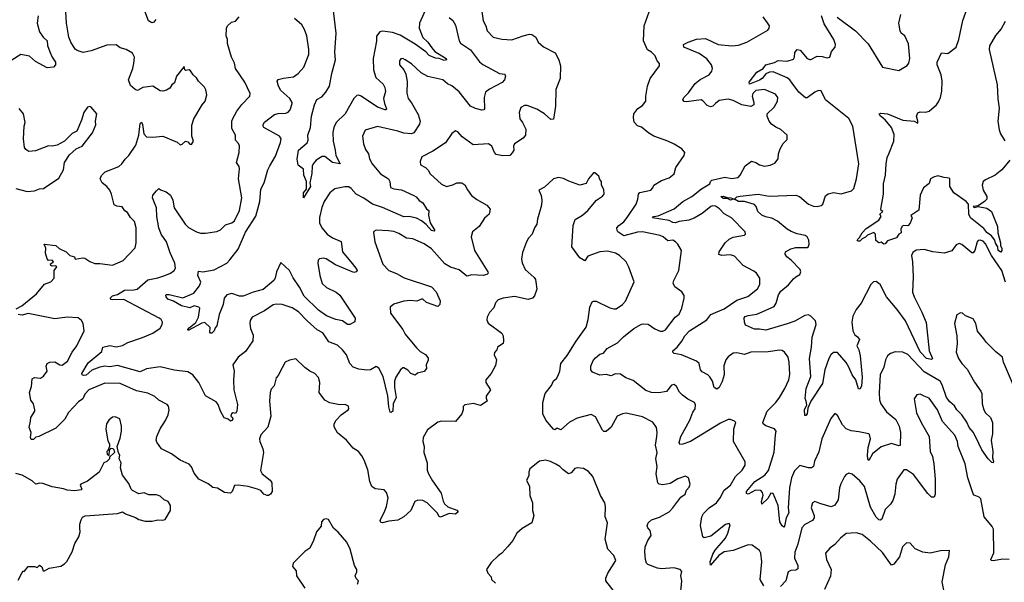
# Model space of a CAD drawing. Extents: x 2293139 to 2515392, y 824115 to 1006937.
# Tile 250 of 256: x 2337626 to 2345464, y 991302 to 995784. Entities that reach past the tile are written whole.
import ezdxf

# ---------------------------------------------------------------- set-up
doc = ezdxf.new("R2010")
doc.units = 0

msp = doc.modelspace()

# ---------------------------------------------------------------- linework, layer by layer
at = {"layer": '0CON10XD'}
for points in [[(2341301.4, 995868.6), (2341315.5, 995775.5), (2341336.7, 995735), (2341347.8, 995695), (2341394.3, 995644.3), (2341465, 995628.6), (2341545, 995624.2), (2341635, 995655.6), (2341685, 995667.5), (2341702.5, 995665), (2341733.8, 995645), (2341753.6, 995603.6), (2341795, 995567.1), (2341889.6, 995519.6), (2341918.6, 995465), (2341931.4, 995415), (2341929.4, 995315), (2341892.7, 995227.3), (2341891.9, 995095), (2341875, 994990), (2341855, 994989.2), (2341803, 995033), (2341741.7, 995071.7), (2341665, 995100), (2341645, 995101.4), (2341616, 995085), (2341601.4, 995045), (2341606.9, 994995), (2341628.6, 994965), (2341655, 994912.5), (2341652, 994865), (2341635, 994838.8), (2341563.8, 994795), (2341555.8, 994775), (2341559.2, 994745), (2341547.3, 994722.7), (2341527, 994703), (2341472, 994698), (2341420.2, 994710.2), (2341406.7, 994725), (2341385, 994776), (2341357.5, 994795), (2341235, 994786.7), (2341149.4, 994849.4), (2341115, 994891.4), (2341095, 994897.1), (2341065, 994876.2), (2341015, 994803.1), (2340915, 994735.8), (2340827.7, 994692.3), (2340814, 994655), (2340816.4, 994626.4), (2340855.9, 994605.9), (2340876.7, 994585), (2340893.3, 994555), (2340983.2, 994473.2), (2341025, 994455.8), (2341075, 994469.2), (2341105.8, 994484.2), (2341145, 994484), (2341168.8, 994468.8), (2341191.7, 994428.3), (2341223, 994383), (2341265, 994351.1), (2341345.8, 994305), (2341370, 994275), (2341363.6, 994235), (2341327.1, 994202.9), (2341285, 994137.1), (2341230, 994095), (2341220, 994055), (2341245.6, 993945), (2341352.9, 993775), (2341356, 993765), (2341345.4, 993754.6), (2341315, 993745.5), (2341225, 993750.4), (2341185, 993741.4), (2341125, 993792.5), (2341055, 993813.1), (2341009.4, 993839.4), (2340905, 993957.5), (2340845, 993997.1), (2340755, 994037.5), (2340705, 994042.1), (2340645, 994080.5), (2340605, 994097.5), (2340561.4, 994101.4), (2340464.1, 994105.9), (2340445, 994097.5), (2340441.7, 994088.3), (2340452, 994015), (2340516, 993835), (2340565, 993785.8), (2340625, 993763.1), (2340687.4, 993727.4), (2340905, 993656.9), (2340940.6, 993615), (2340972.5, 993545), (2340971.2, 993515), (2340955, 993498.8), (2340865, 993531.2), (2340835, 993557.5), (2340825, 993557.5), (2340787.3, 993542.7), (2340736.4, 993546.4), (2340685, 993540.6), (2340605, 993518.6), (2340576.2, 993495), (2340578, 993445), (2340676.5, 993315), (2340695, 993280), (2340785, 993168.6), (2340815, 993140), (2340856.4, 993116.4), (2340876.8, 993086.8), (2340878.3, 993071.7), (2340862, 993035), (2340863.3, 993005), (2340845, 992982.5), (2340793, 992967), (2340775, 992952.5), (2340740, 992965), (2340715, 992992.5), (2340685, 993010), (2340675, 993010), (2340656.7, 992995), (2340620.6, 992935), (2340610, 992905), (2340610, 992855), (2340623.3, 992775), (2340600, 992725), (2340596, 992665), (2340584.2, 992654.2), (2340575, 992657.5), (2340565, 992700), (2340557.3, 992787.3), (2340520.6, 992940.6), (2340485, 993007.1), (2340465, 993020), (2340420, 992995), (2340388.3, 992991.7), (2340325, 992998.9), (2340281.2, 993015), (2340254.3, 993045), (2340226.5, 993115), (2340195.6, 993155), (2340155, 993191.9), (2340087, 993217), (2340040, 993290), (2339994.2, 993314.3), (2339914.4, 993385), (2339846.9, 993456.9), (2339795, 993489.1), (2339715, 993515.6), (2339668.3, 993518.3), (2339645, 993512.2), (2339575, 993463.3), (2339477.1, 993412.9), (2339462.1, 993387.9), (2339457.1, 993365), (2339463.1, 993323.1), (2339485, 993270), (2339483.3, 993225), (2339425, 993141.2), (2339364.4, 993095.6), (2339322.9, 993035), (2339334.5, 992984.5), (2339327.5, 992915), (2339332.1, 992835), (2339361.2, 992718.8), (2339353.8, 992665), (2339345, 992647.5), (2339325, 992651.2), (2339311.9, 992645), (2339306.2, 992626.2), (2339320, 992615), (2339322, 992605), (2339315, 992590), (2339305, 992586.7), (2339285, 992602.5), (2339255, 992612.5), (2339224, 992665), (2339205, 992717.5), (2339190.3, 992740.3), (2339105, 992788.8), (2339053.1, 992895), (2339005.3, 992955.3), (2338965, 992979.5), (2338855, 992991.9), (2338745, 993017.3), (2338635, 993003.3), (2338585, 992980), (2338405, 993029.1), (2338345, 993019.1), (2338305, 993024.7), (2338265, 993017.1), (2338199.3, 992990.7), (2338155, 992952.1), (2338135, 992949.2), (2338123.9, 992953.9), (2338121.9, 992965), (2338170.6, 993049.4), (2338279.1, 993140.9), (2338288.8, 993175), (2338345, 993189.3), (2338395, 993177.7), (2338445, 993189.1), (2338486.6, 993213.4), (2338605, 993251.1), (2338685, 993287.2), (2338745, 993325.6), (2338760.9, 993355), (2338761.8, 993375), (2338752.2, 993395), (2338736.9, 993406.9), (2338455.3, 993555.3), (2338365, 993552.1), (2338353.3, 993555), (2338345.8, 993565), (2338364.6, 993585.4), (2338405, 993596), (2338461.1, 993628.9), (2338535, 993631.5), (2338561.7, 993638.3), (2338645, 993710.3), (2338725, 993726.2), (2338781.2, 993745), (2338828, 993765), (2338855.8, 993785), (2338866.7, 993805), (2338862.5, 993845), (2338825.4, 993925.4), (2338794.1, 994014.1), (2338753.3, 994075), (2338733.6, 994125), (2338718.2, 994215), (2338715.5, 994285), (2338684.4, 994365), (2338685, 994386.7), (2338715, 994420), (2338735, 994440), (2338748.3, 994428.3), (2338792.7, 994412.7), (2338826.4, 994386.4), (2338844.2, 994345), (2338856.9, 994285), (2338942.7, 994155), (2338969.2, 994129.2), (2339035, 994093.1), (2339065, 994084.4), (2339105, 994081.9), (2339195, 994095.6), (2339225, 994110.8), (2339265, 994148.6), (2339313.9, 994166.1), (2339335, 994180.6), (2339377.1, 994265), (2339394.6, 994365), (2339366.7, 994515), (2339376, 994595), (2339372, 994615), (2339353.1, 994645), (2339373.3, 994725), (2339375, 994780), (2339368.7, 994798.7), (2339344, 994825), (2339344.2, 994865), (2339316, 994916), (2339315.3, 994975), (2339322.2, 994997.8), (2339355.5, 995055), (2339395, 995109.2), (2339457.5, 995175), (2339460, 995195), (2339419.2, 995285), (2339342.9, 995395), (2339335, 995437.5), (2339312.5, 995485), (2339281.2, 995595), (2339280, 995625), (2339270, 995655), (2339272, 995715), (2339280, 995735), (2339312.5, 995765), (2339345, 995772.5), (2339372.5, 995805)], [(2338710, 995785), (2338695, 995762.9), (2338678.3, 995758.3), (2338652.5, 995775), (2338622.7, 995852.7)], [(2340866.2, 995886.2), (2340808.9, 995755), (2340806.7, 995715), (2340835, 995641.4), (2340874, 995604), (2340908.1, 995558.1), (2340931.3, 995531.3), (2341020.6, 995475), (2341023.8, 995465), (2341005, 995459.5), (2340965, 995474.5), (2340935, 995477.1), (2340885, 995497.3), (2340858.3, 995528.3), (2340775, 995588.4), (2340655, 995660), (2340595, 995681.9), (2340515, 995692.5), (2340491.9, 995688.1), (2340467.4, 995652.6), (2340466.2, 995613.8), (2340440.4, 995475), (2340442.9, 995385), (2340461.9, 995321.9), (2340519.2, 995269.2), (2340532.3, 995242.3), (2340537.1, 995212.9), (2340522.5, 995155), (2340530, 995115), (2340547, 995073), (2340544, 995066), (2340535, 995064.6), (2340475, 995087.8), (2340345, 995175.6), (2340325, 995183.3), (2340309.1, 995180.9), (2340285.4, 995154.6), (2340216.7, 995033.3), (2340145.5, 994965), (2340126.2, 994923.8), (2340118.8, 994885), (2340121.1, 994815), (2340138.5, 994745), (2340141.7, 994701.7), (2340176.7, 994635), (2340116.7, 994645), (2340055, 994694), (2340035, 994694), (2339985, 994664), (2339961.2, 994635), (2339953.9, 994616.1), (2339951.5, 994558.5), (2339935.7, 994485), (2339942.3, 994455), (2339886.2, 994365), (2339884.5, 994405.5), (2339910, 994435), (2339908.6, 994495), (2339888.5, 994545), (2339885, 994592.5), (2339842.5, 994625), (2339833.8, 994673.8), (2339845, 994743.3), (2339915, 994802.5), (2339922.2, 994825), (2339920.9, 994865), (2339942.2, 994925), (2339950, 995015), (2339972.9, 995105), (2339992.7, 995147.3), (2340032.1, 995167.9), (2340064.2, 995205.8), (2340092.9, 995255), (2340110.5, 995355), (2340141.4, 995465), (2340134.2, 995524.2), (2340144.4, 995675), (2340124.3, 995855)], [(2345508, 994665), (2345445, 994587.1), (2345391.2, 994545), (2345315, 994508.8), (2345295.8, 994494.2), (2345287.5, 994465), (2345296.9, 994425), (2345324.4, 994375), (2345324.4, 994355), (2345307.1, 994335), (2345255, 994300), (2345216.7, 994295), (2345225, 994288.8), (2345255, 994294.4), (2345325, 994283.6), (2345361.9, 994255), (2345410.6, 994135), (2345412, 994085), (2345433.8, 994005), (2345433.6, 993983.6), (2345443.3, 993963.3), (2345443.8, 993945), (2345435, 993932), (2345415.8, 993945), (2345412.9, 993975), (2345395, 994002.5), (2345388.5, 994028.5), (2345362.1, 994062.1), (2345325, 994088.2), (2345300.8, 994120.8), (2345194.5, 994205), (2345181, 994235), (2345178.8, 994315), (2345160.5, 994335), (2345061.1, 994405), (2345029.4, 994455), (2345030, 994515), (2345025, 994522.5), (2344985, 994525.7), (2344935, 994539.2), (2344900.2, 994529.8), (2344877.5, 994515), (2344865, 994477.5), (2344820.5, 994445), (2344793.4, 994386.6), (2344784.4, 994265.6), (2344720, 994225), (2344730, 994205), (2344715, 994163.8), (2344695, 994142), (2344665, 994144.2), (2344651.3, 994138.7), (2344641.2, 994115), (2344643.3, 994085), (2344625, 994074), (2344605.8, 994045), (2344535, 994021.4), (2344515, 993998.8), (2344505, 993996.7), (2344485, 994012.5), (2344465, 994007.5), (2344440, 994025), (2344437.5, 994075), (2344425, 994087.5), (2344375, 994067.5), (2344358.5, 994051.5), (2344331.3, 994038.7), (2344315, 994020), (2344300, 994020), (2344293.8, 994025), (2344298, 994035), (2344312.2, 994047.8), (2344333.1, 994086.9), (2344365, 994119.2), (2344465, 994186.5), (2344483.8, 994215), (2344472.5, 994235), (2344495.8, 994255), (2344483.8, 994263.8), (2344481.2, 994275), (2344501.2, 994395), (2344502.5, 994475), (2344519.2, 994545), (2344524, 994635), (2344532, 994685), (2344544.2, 994715.8), (2344584.2, 994815.8), (2344588.3, 994868.3), (2344566.2, 994925), (2344514.6, 994984.6), (2344478.8, 995015), (2344467.5, 995035), (2344481.2, 995038.8), (2344535, 995032.5), (2344655, 994983.8), (2344746.2, 994976.2), (2344775, 994960), (2344776.7, 994975), (2344763.8, 995015), (2344775, 995042.5), (2344795, 995050), (2344838.3, 995048.3), (2344865, 995054.5), (2344922.9, 995105), (2344941.1, 995128.9), (2344955.6, 995165), (2344966.7, 995215), (2344968.9, 995295), (2344961.5, 995345), (2344929.1, 995425), (2344930.6, 995445), (2344965, 995520), (2345015, 995513.3), (2345081.4, 995565), (2345100.8, 995625), (2345134, 995776), (2345168.5, 995871.5)], [(2337774.3, 995815), (2337765.8, 995755), (2337785, 995686.7), (2337813.6, 995643.6), (2337844.2, 995615), (2337848.8, 995578.8), (2337866.8, 995526.8), (2337884.4, 995484.4), (2337910, 995445), (2337911.2, 995425), (2337895, 995406.7), (2337845, 995401.2), (2337751.1, 995451.1), (2337705, 995492.5), (2337635, 995506.9), (2337565, 995462.2)], [(2337598.6, 993481.4), (2337644.2, 993505), (2337759.8, 993600.2), (2337824, 993676), (2337873.2, 993696.8), (2337900.8, 993725), (2337901.4, 993785), (2337922.5, 993815), (2337915, 993822.5), (2337885, 993820), (2337873.8, 993825), (2337871.7, 993838.3), (2337895.7, 993855), (2337885, 993869.2), (2337855, 993866.7), (2337845, 993880), (2337831.4, 993925), (2337834, 993965), (2337820, 993995), (2337915, 993985.6), (2337941.2, 993961.2), (2337995, 993934.4), (2338025, 993905.7), (2338063.3, 993895), (2338067, 993877), (2338125.5, 993885.5), (2338145.4, 993885.4), (2338185, 993858.5), (2338225, 993841.9), (2338265, 993842.2), (2338365, 993828), (2338450, 993865), (2338545, 993967.5), (2338554.3, 994005), (2338552.2, 994125), (2338541.1, 994175), (2338507.6, 994207.6), (2338485, 994248.8), (2338461.9, 994261.9), (2338443.1, 994293.1), (2338398.8, 994298.8), (2338378.3, 994308.3), (2338356.7, 994395), (2338343.5, 994425), (2338319.4, 994455), (2338282.5, 994485), (2338266.7, 994515), (2338277.7, 994542.3), (2338307.4, 994572.6), (2338415, 994614.2), (2338438.8, 994635), (2338465, 994673.3), (2338495, 994701.2), (2338551.1, 994785), (2338575.6, 994865), (2338585, 994956.7), (2338595, 994966.7), (2338605, 994950), (2338608.9, 994911.1), (2338614.6, 994874.6), (2338635, 994849.2), (2338685, 994847.5), (2338765.8, 994855.8), (2338878.6, 994808.6), (2338905, 994787.5), (2338918.3, 994791.7), (2338945, 994816.7), (2338965, 994810), (2338981.7, 994791.7), (2338995, 994790), (2339008.8, 994815), (2338996.2, 994855), (2338995.5, 994944.5), (2339012.5, 994995), (2339078, 995105), (2339103.8, 995135), (2339115.8, 995185), (2339109.2, 995225), (2339096.2, 995245), (2339048.8, 995295), (2339035, 995320), (2339006.2, 995345), (2338985, 995377.5), (2338975, 995383.3), (2338948.3, 995378.3), (2338940, 995385), (2338935, 995410), (2338875, 995332.5), (2338858.3, 995281.7), (2338837.5, 995265), (2338821.7, 995238.3), (2338795, 995221.2), (2338765.8, 995214.2), (2338745, 995216.2), (2338685, 995254.2), (2338605.9, 995244.1), (2338565, 995220), (2338545, 995226.7), (2338509.5, 995259.5), (2338492.5, 995305), (2338526.7, 995395), (2338535.4, 995435), (2338540, 995485), (2338525, 995515.8), (2338475, 995546.2), (2338425, 995558.8), (2338395, 995583.8), (2338318.8, 995581.2), (2338195, 995536.7), (2338132.3, 995522.3), (2338085, 995538), (2338069.1, 995549.1), (2338033.6, 995603.6), (2338017.1, 995645), (2337998.1, 995755), (2337992.5, 995845)], [(2340271.8, 993841.8), (2340310.8, 993795), (2340312, 993785), (2340305, 993776.2), (2340285, 993771.2), (2340140, 993830), (2340065, 993878.2), (2340045, 993882.9), (2340012.3, 993877.7), (2340002.3, 993867.7), (2339999.2, 993845), (2340014.4, 993745.6), (2340035, 993681.4), (2340069.6, 993649.6), (2340145, 993612.9), (2340175, 993588.5), (2340297.3, 993405), (2340293.6, 993376.4), (2340255, 993355.7), (2340236, 993356), (2340195.8, 993385.8), (2340143.3, 993395), (2340068.8, 993425), (2340005, 993470.6), (2339891.5, 993581.5), (2339854.3, 993654.3), (2339802.3, 993727.7), (2339775, 993785.6), (2339705, 993850), (2339670.9, 993775), (2339660.4, 993725), (2339650, 993705), (2339565, 993635.5), (2339485, 993614.6), (2339405, 993582.4), (2339375, 993580.8), (2339315, 993602), (2339275, 993592.7), (2339254.8, 993565), (2339245.5, 993514.5), (2339213.8, 993435), (2339195.3, 993344.7), (2339181.7, 993328.3), (2339175, 993304), (2339155, 993286), (2339145, 993286.7), (2339138.8, 993295), (2339142.5, 993332.5), (2339100.7, 993370.7), (2339075, 993366.7), (2338968.3, 993308.3), (2338966, 993315), (2338975, 993328.9), (2339028.6, 993371.4), (2339048.8, 993415), (2339060, 993485), (2339052.5, 993495), (2339015, 993505.4), (2338981.9, 993488.1), (2338914.3, 993504.3), (2338850.7, 993540.7), (2338805, 993558), (2338791.1, 993575), (2338790.2, 993589.8), (2338794.6, 993595.4), (2338815, 993595.9), (2338925, 993569.2), (2339013.3, 993605), (2339058, 993665), (2339067.6, 993692.4), (2339045, 993746.7), (2339048.3, 993781.7), (2339085, 993774.2), (2339175, 993792), (2339274.6, 993845.4), (2339299.3, 993870.7), (2339364.5, 993955.5), (2339425, 994090), (2339505, 994217.5), (2339537.7, 994335), (2339546.7, 994435), (2339573.6, 994485), (2339602.8, 994587.2), (2339618.3, 994618.3), (2339663.7, 994696.3), (2339702.9, 994805), (2339707.5, 994835), (2339693.8, 994855), (2339570, 994925), (2339563.5, 994935), (2339565, 994950), (2339575, 994967.1), (2339655, 995029.6), (2339685, 995037.3), (2339745, 995038.9), (2339762.2, 995047.8), (2339778.1, 995065), (2339794.3, 995115), (2339794.2, 995125), (2339775.4, 995155.4), (2339705, 995220), (2339685.6, 995255), (2339676.2, 995295), (2339685, 995306), (2339725, 995317.1), (2339805, 995328.1), (2339844, 995355), (2339889.2, 995405), (2339926.9, 995505), (2339927.8, 995545), (2339911.4, 995655), (2339894.4, 995705), (2339872.8, 995742.8), (2339815, 995794)], [(2341045, 995801.2), (2341075, 995776.7), (2341095, 995740), (2341124.4, 995615), (2341135, 995596.2), (2341215, 995544.4), (2341286.7, 995446.7), (2341314.2, 995425.8), (2341445, 995354.2), (2341489.1, 995349.1), (2341494.4, 995335), (2341485.6, 995305), (2341467.9, 995282.1), (2341365, 995229.2), (2341334.6, 995205.4), (2341324.4, 995165), (2341325.9, 995074.1), (2341320, 995065), (2341305.8, 995064.2), (2341253.3, 995075), (2341215.4, 995095.4), (2341125, 995209.6), (2341065.8, 995255.8), (2341032.2, 995272.2), (2340995, 995304.6), (2340875, 995330.5), (2340821.1, 995361.1), (2340745, 995430.8), (2340695, 995463.8), (2340675, 995473.8), (2340659.3, 995470.7), (2340650, 995455), (2340648.8, 995425), (2340683.8, 995385), (2340698.8, 995348.8), (2340710.3, 995290.3), (2340708.3, 995198.3), (2340719.2, 995155), (2340745, 995120.8), (2340797.7, 995027.7), (2340815.4, 994975), (2340808.8, 994951.2), (2340765, 994883.3), (2340745, 994875.4), (2340685, 994878.9), (2340635, 994896.1), (2340475, 994932.5), (2340376.2, 994903.8), (2340356.2, 994855), (2340362, 994795), (2340379.2, 994749.2), (2340402, 994715), (2340410.8, 994675), (2340432, 994635), (2340497.5, 994555), (2340562.5, 994515), (2340571.9, 994495), (2340577.6, 994447.6), (2340605, 994435.6), (2340665, 994428.2), (2340765, 994383.5), (2340782.3, 994372.3), (2340805, 994343.8), (2340835.4, 994325), (2340865, 994276), (2340882.5, 994265), (2340880, 994225), (2340894.5, 994165), (2340930, 994105), (2340925, 994100), (2340905, 994103.4), (2340861.9, 994151.9), (2340825, 994181.5), (2340785, 994201.5), (2340725.6, 994215.6), (2340685, 994212.2), (2340515, 994287.1), (2340433.6, 994313.6), (2340365, 994361.8), (2340305, 994393.6), (2340265, 994439.4), (2340245, 994451.5), (2340215, 994453.1), (2340134.5, 994435.5), (2340095, 994403.8), (2340050, 994335), (2340031.1, 994288.9), (2340012.4, 994207.6), (2340013.1, 994165), (2340031.9, 994125), (2340074.7, 994074.7), (2340115, 994046.7), (2340185, 994016.2), (2340196.9, 993935), (2340271.8, 993841.8)], [(2342592.9, 995615), (2342598.1, 995735), (2342636, 995845)], [(2343243.1, 994005), (2343274.2, 994035), (2343305, 994051.9), (2343395, 994066.7), (2343403.3, 994075), (2343401.2, 994095), (2343293.1, 994205), (2343235, 994236.8), (2343196.8, 994276.8), (2343165, 994299.3), (2343145, 994302.2), (2343127.5, 994295), (2343060.1, 994239.9), (2342995, 994201.9), (2342953.5, 994186.5), (2342875, 994177.2), (2342845, 994165.7), (2342825, 994167.3), (2342795, 994183.1), (2342663.1, 994205), (2342672.5, 994215), (2342709.3, 994220.7), (2342835, 994276.9), (2342904.6, 994335.4), (2342976, 994374), (2343052.4, 994437.6), (2343120, 994475), (2343126.2, 994495), (2343136.7, 994505), (2343239.1, 994529.1), (2343295, 994519.6), (2343345, 994526.9), (2343361.9, 994545), (2343400.1, 994619.9), (2343452.1, 994657.9), (2343485, 994647.1), (2343515, 994628), (2343555, 994616.2), (2343600, 994625), (2343638.3, 994641.7), (2343662.5, 994675), (2343666.7, 994715), (2343680, 994755), (2343703.9, 994796.1), (2343735, 994830), (2343736.2, 994865), (2343685, 994910), (2343645, 994926.7), (2343611.7, 994951.7), (2343591.2, 994975), (2343576.7, 995015), (2343576.7, 995035), (2343632.4, 995087.6), (2343658.6, 995135), (2343661.5, 995165), (2343641.3, 995191.3), (2343555, 995226.3), (2343485, 995219.1), (2343462.2, 995195), (2343455.7, 995175), (2343470.8, 995125), (2343470, 995105), (2343445, 995093.3), (2343374.1, 995104.1), (2343305, 995138.8), (2343265, 995150), (2343195, 995140.4), (2343164.1, 995115.9), (2343145, 995095.6), (2343125, 995090.4), (2343099.3, 995099.3), (2343065, 995138.5), (2343050, 995145), (2342935, 995130), (2342915, 995132.9), (2342906, 995145), (2342912, 995165), (2342950.2, 995199.8), (2343003.6, 995276.4), (2343042.8, 995307.2), (2343114.2, 995345), (2343135.4, 995374.6), (2343140.6, 995395), (2343133.1, 995425), (2343095, 995472.3), (2343035, 995515.3), (2342913.8, 995565), (2342911.2, 995585), (2342946.7, 995605), (2343015, 995627.5), (2343085, 995634.4), (2343185, 995585.5), (2343295, 995574.4), (2343349.1, 995580.9), (2343415.6, 995604.4), (2343580.3, 995699.7), (2343591.4, 995715), (2343594.3, 995735), (2343579.7, 995759.7), (2343543.3, 995805)], [(2345473.2, 993693.2), (2345445.2, 993785), (2345361.1, 993905), (2345315, 993999.4), (2345295, 994019.4), (2345273, 994027), (2345255.7, 994024.3), (2345246.8, 994013.2), (2345230, 993945), (2345215, 993926.7), (2345205, 993926.7), (2345125, 993994), (2345105, 994000.8), (2345080, 993990), (2345045, 993943.8), (2344985, 993924.4), (2344895, 993935.6), (2344825, 993951.9), (2344762.1, 993947.9), (2344735, 993930), (2344724.2, 993905), (2344732.9, 993855), (2344737.8, 993735), (2344733.2, 993613.2), (2344745.6, 993575), (2344806.2, 993455), (2344842.6, 993372.6), (2344866.3, 993146.3), (2344891.2, 993085), (2344885, 993076.7), (2344845, 993084.4), (2344795, 993139.1), (2344676.6, 993385), (2344611.6, 993475), (2344525.1, 993575.1), (2344475, 993673.1), (2344445, 993698.1), (2344423.6, 993696.4), (2344401.4, 993675), (2344323.4, 993526.6), (2344284.6, 993475.4), (2344258.7, 993421.3), (2344250, 993375), (2344259.2, 993305), (2344274.4, 993274.4), (2344295, 993256.2), (2344310, 993235), (2344290, 993185), (2344306.7, 993155), (2344316.5, 993105), (2344332.3, 992935), (2344328.2, 992865), (2344315, 992841.2), (2344303.6, 992843.6), (2344282.3, 992915), (2344252.5, 992955), (2344227, 993017), (2344205, 993053.1), (2344135, 993133.1), (2344105, 993131.5), (2344082.5, 993115), (2344066.4, 993085), (2344035.4, 992995), (2344016.9, 992885), (2343923.8, 992745), (2343900.8, 992689.2), (2343895, 992643.3), (2343885, 992630), (2343875, 992630), (2343874.3, 992675), (2343892, 992715), (2343888, 992745), (2343877.5, 992767.5), (2343885.7, 992845), (2343925, 992942.5), (2343912.9, 993085), (2343928.8, 993175), (2343935.4, 993255), (2343966.7, 993355), (2343960, 993385), (2343925, 993423.3), (2343905, 993432.2), (2343875, 993427.5), (2343796.5, 993383.5), (2343735, 993360), (2343565, 993310), (2343515, 993319.4), (2343475, 993319.5), (2343405, 993351.1), (2343394.6, 993375), (2343392.2, 993407.8), (2343401.2, 993418.8), (2343425, 993428.4), (2343495, 993436.9), (2343630.8, 993499.2), (2343647.5, 993525), (2343667.2, 993592.8), (2343685, 993622), (2343745, 993672), (2343785, 993720), (2343805, 993734.2), (2343836.2, 993755), (2343843.8, 993775), (2343839.2, 993795), (2343767.6, 993867.6), (2343732.5, 993895), (2343720, 993915), (2343721.2, 993935), (2343765, 993958.9), (2343805, 993968.5), (2343895, 993968), (2343905, 993976.2), (2343911.1, 993995), (2343907.8, 994027.8), (2343895, 994054.2), (2343878.8, 994065), (2343815, 994077.5), (2343767.8, 994097.8), (2343736.2, 994116.2), (2343659.2, 994179.2), (2343612.8, 994202.8), (2343564, 994214), (2343535, 994227.8), (2343501.4, 994255), (2343488.1, 994295), (2343475, 994311.9), (2343395, 994335.2), (2343347.5, 994335), (2343316.2, 994355), (2343335, 994372.7), (2343361.1, 994378.9), (2343505, 994394.5), (2343592.1, 994377.9), (2343804.5, 994385.5), (2343834, 994376), (2343905, 994312.9), (2343945, 994297.1), (2343975, 994296), (2344005, 994303.8), (2344020, 994315), (2344039.3, 994380.7), (2344062.3, 994397.7), (2344105, 994406), (2344165, 994397.1), (2344248.3, 994421.7), (2344265, 994440), (2344287.7, 994515), (2344305.5, 994635.5), (2344257.7, 994935), (2344225, 994996.9), (2344040.8, 995145), (2344005, 995217.5), (2343985, 995218.6), (2343955, 995205.7), (2343895, 995161.4), (2343880.3, 995160.3), (2343827.5, 995205), (2343775, 995278), (2343755.8, 995305), (2343735, 995321.4), (2343625, 995367.1), (2343595, 995364.4), (2343565, 995352.5), (2343535.9, 995315), (2343515, 995301), (2343435, 995269.1), (2343432.3, 995285), (2343494.8, 995365.2), (2343544.4, 995395), (2343565.8, 995425), (2343635, 995441.9), (2343665, 995458.3), (2343735, 995452.4), (2343785, 995469.6), (2343794.3, 995485), (2343796.6, 995523.4), (2343815, 995545.4), (2343839.6, 995539.6), (2343895, 995475.5), (2343915, 995465.4), (2343925, 995465.5), (2343975, 995491.9), (2344015, 995490), (2344055, 995480), (2344074.2, 995485.8), (2344089.3, 995530.7), (2344116.7, 995565), (2344120, 995585), (2344107.1, 995625), (2344030.9, 995750.9), (2344010, 995815)], [(2344134.3, 995804.3), (2344279.2, 995695), (2344380.7, 995590.7), (2344495, 995406.7), (2344625, 995378.6), (2344690.9, 995419.1), (2344703, 995437), (2344712.5, 995475), (2344702.4, 995592.4), (2344670.8, 995655), (2344644, 995675), (2344634.3, 995695), (2344623.1, 995755), (2344639.2, 995825)], [(2345472, 995768), (2345439.5, 995710.5), (2345395, 995657.5), (2345345, 995574.3), (2345344.2, 995545), (2345407.5, 995265), (2345411.9, 995151.9), (2345421.9, 995078.1), (2345412.9, 994975), (2345421.8, 994905), (2345433.2, 994873.2), (2345467.6, 994817.6)], [(2343549.5, 991275), (2343519.6, 991325), (2343532.9, 991465), (2343526, 991535), (2343515, 991556), (2343457.5, 991597.5), (2343425, 991602.1), (2343305, 991556.7), (2343235, 991544.6), (2343192.5, 991515), (2343125, 991440), (2343123, 991465), (2343143.8, 991526.2), (2343162.1, 991557.9), (2343245.6, 991655), (2343264.3, 991695), (2343280.7, 991760.7), (2343275, 991770), (2343245, 991763.3), (2343128.9, 991671.1), (2343075, 991655.7), (2343064.9, 991664.9), (2343046.3, 991753.7), (2343056.7, 991825), (2343069.6, 991850.4), (2343114.1, 991895.9), (2343173.9, 991936.1), (2343202.5, 991975), (2343234.7, 992035.3), (2343283.1, 992076.9), (2343324.4, 992145), (2343376.9, 992195), (2343400, 992235), (2343401.7, 992261.7), (2343307.8, 992425), (2343310.5, 992525), (2343325.6, 992575), (2343315, 992586.2), (2343285, 992598), (2343265, 992599.2), (2343205, 992571.2), (2342965, 992424.6), (2342905, 992401.5), (2342880.3, 992400.3), (2342875.9, 992415.9), (2342887.8, 992465), (2342960.4, 992595), (2342983.6, 992656.4), (2343004.4, 992685), (2343006.4, 992715), (2342998.6, 992735), (2342945, 992760.4), (2342902.1, 992792.1), (2342877.1, 992817.1), (2342855, 992862.5), (2342835, 992877.5), (2342815, 992872.5), (2342775, 992822.5), (2342715, 992810.4), (2342656.7, 992815), (2342609.7, 992829.7), (2342509.1, 992909.1), (2342451.7, 992931.7), (2342409.3, 992959.3), (2342365, 992962), (2342335, 992945.8), (2342295, 992958), (2342245, 992952.5), (2342185.8, 992975.8), (2342172, 992995), (2342172, 993025), (2342191.1, 993068.9), (2342210, 993090), (2342245, 993118.8), (2342272.3, 993127.7), (2342303.3, 993165), (2342385, 993210.9), (2342432.3, 993257.7), (2342515, 993324.6), (2342575, 993358.5), (2342595, 993361.8), (2342627.8, 993357.8), (2342682.5, 993322.5), (2342725, 993302.9), (2342745, 993302.7), (2342767.9, 993312.1), (2342845, 993414), (2342875, 993438), (2342895.7, 993485), (2342916, 993565), (2342915.8, 993585.8), (2342896.2, 993615), (2342842.5, 993655), (2342828, 993685), (2342832, 993705), (2342872.9, 993785), (2342893.8, 993945), (2342866.2, 993995), (2342846.2, 994015), (2342825, 994027.5), (2342785, 994022.2), (2342747.5, 994055), (2342725, 994063.4), (2342585, 994094.7), (2342545, 994092.4), (2342435, 994062.7), (2342388.6, 994095), (2342381.4, 994105), (2342380.8, 994125), (2342395.4, 994144.6), (2342435.3, 994174.7), (2342462.1, 994207.9), (2342534.4, 994315), (2342545.5, 994355), (2342551.9, 994395), (2342563.3, 994406.7), (2342650, 994425), (2342665.9, 994444.1), (2342673.4, 994466.6), (2342735, 994502.7), (2342795, 994522.9), (2342836.2, 994555), (2342850, 994605), (2342915, 994702.5), (2342920, 994725), (2342897.5, 994755), (2342835, 994792.5), (2342785, 994817.1), (2342675, 994857.1), (2342635, 994879.2), (2342575, 994926.2), (2342545, 994938), (2342518.3, 994968.3), (2342511.2, 995005), (2342516, 995035), (2342548, 995075), (2342585, 995101.2), (2342610, 995135), (2342610, 995175), (2342624.1, 995254.1), (2342645.7, 995314.3), (2342720, 995415), (2342718.8, 995435), (2342701.2, 995455), (2342685, 995496.7), (2342655, 995524), (2342622.9, 995542.9), (2342592.9, 995615)], [(2337595, 994438.8), (2337685, 994416), (2337745, 994420), (2337784.3, 994435.7), (2337815, 994438.8), (2337937.9, 994522.1), (2337975, 994587.5), (2337982.5, 994645), (2338021.8, 994708.2), (2338075, 994753.8), (2338124.2, 994775.8), (2338205, 994882.5), (2338233, 994947), (2338230, 994975), (2338240, 995035), (2338195, 995086.7), (2338185, 995092.5), (2338165, 995086.7), (2338136.7, 995045), (2338117.7, 994982.3), (2338080, 994895), (2338045, 994877.5), (2337984.1, 994815.9), (2337925, 994784), (2337885, 994776.2), (2337855, 994777.5), (2337751.2, 994738.8), (2337700, 994735), (2337675, 994750), (2337664.2, 994765.8), (2337657.5, 994835), (2337661.2, 994935), (2337670, 994965), (2337656.2, 995035), (2337622.5, 995075)], [(2342885.3, 991204.7), (2342898.2, 991315), (2342888.8, 991355), (2342897.5, 991387.5), (2342884.5, 991404.5), (2342833.2, 991416.8), (2342735, 991410.9), (2342704.6, 991414.6), (2342626.7, 991445), (2342615.8, 991455.8), (2342607.1, 991485), (2342601.2, 991545), (2342605.8, 991584.2), (2342626, 991635), (2342653.3, 991675), (2342643.9, 991713.9), (2342626.7, 991735), (2342621.7, 991751.7), (2342628.8, 991775), (2342655, 991800), (2342718.9, 991821.1), (2342795, 991864), (2342826.2, 991895), (2342890.3, 991979.7), (2342923.8, 992005), (2342933.8, 992035), (2342955, 992060), (2342962, 992085), (2342950, 992135), (2342925, 992148.8), (2342865, 992126.9), (2342805, 992090.6), (2342745, 992079.4), (2342716.7, 992085), (2342705.8, 992095), (2342693.1, 992165), (2342700.4, 992225), (2342690.9, 992285), (2342701.2, 992335), (2342687.7, 992395), (2342697.8, 992465), (2342701.4, 992495), (2342695.8, 992535), (2342665, 992577.5), (2342585, 992620), (2342455, 992648.6), (2342425, 992644.2), (2342382, 992625), (2342335, 992536.7), (2342295, 992503.3), (2342275, 992503.8), (2342265, 992513.3), (2342209.2, 992619.2), (2342175, 992638.8), (2342065, 992610.8), (2342002.8, 992577.2), (2341935, 992517.5), (2341905, 992531.2), (2341885, 992518), (2341875, 992521.2), (2341815.7, 992595), (2341791.4, 992645), (2341791.1, 992735), (2341809.5, 992805), (2341860.2, 992869.8), (2341875, 992905.8), (2341898.9, 992925), (2341911.2, 992945), (2341924.6, 992985), (2341933.8, 993046.2), (2341985, 993108), (2342056, 993224), (2342135.7, 993335), (2342152.2, 993395), (2342165, 993492.5), (2342183.8, 993535), (2342195, 993542), (2342215, 993542), (2342325, 993489.2), (2342355, 993480), (2342375, 993481.2), (2342425, 993513.8), (2342448.3, 993541.7), (2342516.7, 993695), (2342475, 993812.5), (2342454, 993855), (2342401.2, 993905), (2342368.8, 993925), (2342305, 993940.5), (2342245, 993935.5), (2342150, 993900), (2342125, 993863.3), (2342085, 993886.7), (2342022, 993975), (2342027.7, 994057.7), (2342031.2, 994145), (2342047.7, 994192.3), (2342105, 994227.5), (2342148.8, 994265), (2342216.7, 994345), (2342265, 994376.7), (2342278.8, 994395), (2342275, 994430), (2342258, 994465), (2342257.5, 994495), (2342245, 994510), (2342235, 994537.5), (2342205, 994562.5), (2342195, 994563.3), (2342153.8, 994515), (2342135, 994480), (2342085, 994466.7), (2341996.9, 994496.9), (2341955, 994518.8), (2341915, 994526.2), (2341874.3, 994515.7), (2341805, 994448.8), (2341760, 994425), (2341776.4, 994383.6), (2341783.3, 994345), (2341780, 994305), (2341748.1, 994195), (2341744, 994155), (2341724.1, 994125.9), (2341706.7, 994075), (2341676, 994044), (2341660, 994015), (2341629.5, 993930.5), (2341620, 993875), (2341626.1, 993846.1), (2341650, 993795), (2341720.3, 993730.3), (2341732, 993715), (2341736, 993695), (2341743, 993637), (2341722.9, 993585), (2341708, 993565), (2341675, 993555.6), (2341565, 993578.9), (2341475, 993565.7), (2341435, 993551.2), (2341415, 993527.5), (2341400.5, 993489.5), (2341365, 993452.5), (2341346.7, 993415), (2341343.6, 993393.6), (2341356.1, 993366.1), (2341465, 993286.2), (2341474.2, 993265), (2341477.5, 993225), (2341476, 993205), (2341430, 993175), (2341423.3, 993155), (2341406.1, 993133.9), (2341403.8, 993115), (2341422, 993075), (2341415, 993030), (2341380, 992965), (2341337.5, 992915), (2341337.5, 992895), (2341373.3, 992835), (2341340, 992785), (2341338.3, 992768.3), (2341347.5, 992745), (2341295, 992710), (2341237.5, 992727.5), (2341170, 992715), (2341156.1, 992703.9), (2341156, 992675), (2341145.8, 992645), (2341095, 992583.8), (2340985, 992587.1), (2340955, 992578.6), (2340872.4, 992517.6), (2340838.8, 992455), (2340835.8, 992425), (2340845.7, 992385), (2340844.2, 992335), (2340869.2, 992255), (2340870.6, 992195), (2340880.6, 992165), (2340911.2, 992111.2), (2340982.5, 992012.5), (2340997.6, 991947.6), (2341007.8, 991927.8), (2341035, 991902.2), (2341105, 991877.5), (2341116.9, 991863.1), (2341094.1, 991845.9), (2341045, 991850), (2340975, 991821.9), (2340965, 991826), (2340949.2, 991855), (2340870, 991935), (2340835, 991954.5), (2340794.5, 991955.5), (2340772.5, 991945), (2340738.6, 991875), (2340685.4, 991824.6), (2340635, 991797.5), (2340565, 991790), (2340515, 991776.2), (2340500, 991780), (2340496.2, 991795), (2340531.7, 991871.7), (2340545.6, 991905), (2340560.6, 991975), (2340547, 992017), (2340527.7, 992037.7), (2340455.9, 992045.9), (2340430, 992065), (2340414, 992105), (2340398, 992198), (2340369.2, 992275), (2340349.7, 992309.7), (2340323.2, 992343.2), (2340282, 992372), (2340228, 992435), (2340155, 992493.3), (2340129.5, 992539.5), (2340129.2, 992565), (2340145, 992593.8), (2340184.1, 992635.9), (2340240, 992675), (2340247.5, 992685), (2340242.5, 992705), (2340218.3, 992718.3), (2340173.9, 992716.1), (2340095, 992731.4), (2340055, 992752.5), (2340011.4, 992815), (2340015.7, 992895), (2340005, 992933.3), (2339975, 992966), (2339935, 992984), (2339895, 993012), (2339825, 993082.5), (2339775, 993072), (2339740, 993055), (2339715, 993010), (2339685, 992950), (2339668.3, 992931.7), (2339651.7, 992868.3), (2339629.3, 992840.7), (2339618.8, 992815), (2339613.9, 992746.1), (2339625.6, 992625), (2339601.5, 992538.5), (2339545, 992476.7), (2339536, 992445), (2339537.5, 992425), (2339561.9, 992365), (2339567.5, 992335), (2339543.6, 992193.6), (2339557.4, 992167.4), (2339618.8, 992115), (2339634, 992095), (2339636.2, 992025), (2339623.3, 992005), (2339607.3, 991992.7), (2339595, 991994.3), (2339570.8, 992005), (2339544.5, 992034.5), (2339520, 992045), (2339445, 992064.2), (2339365, 992075.8), (2339335, 992073.3), (2339317.5, 992025), (2339305, 992012), (2339257, 992017), (2339201.7, 992051.7), (2339165, 992056.2), (2339125.6, 992085.6), (2339051.2, 992125)], [(2343285, 994346.5), (2343259.2, 994359.2), (2343225, 994360.3), (2343208, 994375), (2343225, 994378.1), (2343256.9, 994366.9), (2343286.7, 994365), (2343312.5, 994355), (2343305, 994353.3), (2343285, 994346.5)], [(2345545, 992850.4), (2345458.1, 993055), (2345450, 993095), (2345396.8, 993136.8), (2345320, 993215), (2345302.1, 993242.1), (2345251.7, 993301.7), (2345237.5, 993365), (2345215, 993400), (2345153.8, 993423.8), (2345130, 993445), (2345115, 993447.5), (2345087, 993433), (2345066.2, 993365), (2345085.7, 993265), (2345087.5, 993205), (2345080.8, 993135), (2345098.1, 993085), (2345125, 993044.6), (2345169.3, 992999.3), (2345226.9, 992896.9), (2345276, 992825), (2345284, 992805), (2345288.6, 992725), (2345301.1, 992675), (2345315, 992652.5), (2345355, 992616), (2345370.5, 992575), (2345370.8, 992485), (2345358.6, 992435), (2345372.7, 992345), (2345368.8, 992295), (2345378.6, 992265), (2345375.7, 992255), (2345365, 992256), (2345335, 992285.6), (2345286.2, 992356.2), (2345262.4, 992407.6), (2345219.4, 992495), (2345185, 992536.5), (2345166.6, 992576.6), (2345125.9, 992635), (2345086.4, 992675), (2345068.2, 992708.2), (2345029.2, 992739.3), (2345003.2, 992773.2), (2344968.4, 992875), (2344953.2, 992903.2), (2344825, 992980), (2344695, 993115.6), (2344655, 993135.7), (2344595, 993139.2), (2344556.7, 993125), (2344534.5, 993105.5), (2344518.6, 993075), (2344505, 993016.7), (2344476.7, 992955), (2344466.9, 992815), (2344469.6, 992755), (2344480.4, 992725), (2344525, 992660), (2344599.9, 992599.9), (2344625.8, 992545.8), (2344637.9, 992495), (2344635, 992390.8), (2344625, 992388.9), (2344565, 992408.6), (2344485, 992382.1), (2344413.4, 992326.6), (2344385, 992271.2), (2344376.9, 992286.9), (2344373.9, 992315), (2344379.6, 992375), (2344398.1, 992445), (2344390.5, 992480.5), (2344385, 992486.2), (2344305, 992501.9), (2344245, 992508.6), (2344205.4, 992525.4), (2344176.1, 992556.1), (2344135, 992630), (2344115, 992647.5), (2344083.2, 992606.8), (2344010.5, 992445), (2343988.1, 992341.9), (2343951.9, 992268.1), (2343945.3, 992224.7), (2343928.8, 992215), (2343905, 992214.6), (2343835, 992233.3), (2343795, 992191.2), (2343769.4, 992135), (2343754.5, 992055), (2343744.7, 991895), (2343748.5, 991855), (2343727.2, 991815), (2343715, 991750), (2343708.3, 991741.7), (2343695, 991753.1), (2343678.2, 991785), (2343662.7, 991915), (2343625, 992008.8), (2343605, 992012), (2343581.3, 991968.7), (2343535, 991926), (2343530.7, 991945), (2343545.3, 991995.3), (2343538.2, 992018.2), (2343525, 992032.9), (2343482.7, 992037.3), (2343425, 992005.4), (2343410.6, 992010.6), (2343412.9, 992025), (2343478.4, 992105), (2343557.3, 992155), (2343586.2, 992193.8), (2343632, 992338), (2343643.3, 992476.7), (2343647.5, 992505), (2343635, 992523.8), (2343565, 992548.1), (2343543.6, 992563.6), (2343541.4, 992575), (2343575.6, 992665), (2343645, 992735.6), (2343673.3, 992775), (2343715.6, 992845), (2343748.1, 992915), (2343757.3, 992957.3), (2343752.5, 993055), (2343744, 993095), (2343715, 993136.7), (2343695, 993148.8), (2343675, 993150.8), (2343585, 993137.8), (2343445, 993135.4), (2343395, 993118.1), (2343335, 993131.1), (2343305, 993126.9), (2343265, 993096.9), (2343248.2, 993075), (2343232.6, 993027.4), (2343232.7, 992955), (2343219.3, 992900.7), (2343194, 992855), (2343175, 992842), (2343154.6, 992854.6), (2343140, 992905), (2343119.3, 992939.3), (2343105, 992953.8), (2343058.6, 992978.6), (2343045.8, 992995), (2343034.4, 993045), (2343014.7, 993064.7), (2342895, 993114.5), (2342835.5, 993125.5), (2342824.2, 993134.2), (2342824.3, 993145), (2342858.6, 993175), (2342897.4, 993222.6), (2342920, 993265), (2342958.9, 993305), (2343097.3, 993392.7), (2343127.1, 993435), (2343235, 993481.5), (2343335, 993548.8), (2343421.7, 993578.3), (2343499.8, 993640.2), (2343518.8, 993675), (2343517.5, 993725), (2343492, 993765), (2343471.3, 993781.3), (2343385.3, 993825.3), (2343315, 993900.6), (2343285, 993910.5), (2343214.4, 993904.4), (2343192.3, 993912.3), (2343194, 993935), (2343243.1, 994005)], [(2339051.2, 992125), (2339015, 992171.2), (2338993.4, 992223.4), (2338975, 992244), (2338905, 992274.3), (2338835.5, 992325.5), (2338754.6, 992364.6), (2338717.8, 992417.8), (2338712.7, 992435), (2338717.3, 992465), (2338745.3, 992524.7), (2338787.8, 992592.2), (2338806.9, 992635), (2338815.6, 992675), (2338810, 992705), (2338799.5, 992719.5), (2338735, 992754), (2338702.2, 992782.2), (2338645, 992809.5), (2338555, 992828.6), (2338425, 992886.2), (2338305, 992888.2), (2338176.5, 992835), (2338145, 992800), (2338130, 992765), (2338095, 992740), (2338015.5, 992654.5), (2337985, 992602), (2337915, 992530), (2337777.6, 992462.4), (2337755, 992458.2), (2337735, 992438.8), (2337718.5, 992438.5), (2337713.4, 992455), (2337717.8, 992495), (2337700.9, 992535), (2337713.3, 992585), (2337714.2, 992615), (2337746.2, 992665), (2337746.7, 992675), (2337736, 992725), (2337713.8, 992753.8), (2337705.6, 992815), (2337719.3, 992860.7), (2337725, 992923.1), (2337745, 992932.4), (2337792, 992928), (2337817.1, 992945), (2337845.6, 992984.4), (2337837.1, 993025), (2337845, 993046.4), (2337865, 993054.7), (2337905, 993058.4), (2337945, 993034.4), (2337965, 993031.1), (2338008.1, 993065), (2338043.3, 993136.7), (2338080, 993185), (2338140.8, 993305), (2338131.2, 993365), (2338118.3, 993388.3), (2338091.7, 993408.3), (2338005.4, 993415.4), (2337905, 993401.8), (2337695, 993442.5), (2337645, 993430.6), (2337614.4, 993434.4)], [(2345502.5, 991485), (2345453, 991487), (2345375, 991474), (2345360, 991475), (2345357.5, 991485), (2345381.7, 991538.3), (2345378.2, 991725), (2345367, 991747), (2345302.7, 991822.7), (2345277.4, 991967.4), (2345265, 991981.2), (2345225, 991996.7), (2345215, 992007.5), (2345173.9, 992133.9), (2345153.3, 992245), (2345095.6, 992385), (2345091.9, 992425), (2345070, 992475), (2344972.5, 992582.5), (2344931.1, 992675), (2344865, 992770), (2344825, 992783.8), (2344795, 992802), (2344767.5, 992795), (2344746.7, 992765), (2344765, 992652.5), (2344802.9, 992575), (2344866, 992465), (2344874.3, 992345), (2344891.4, 992305), (2344902.5, 992245), (2344912.9, 992125), (2344914.3, 992005), (2344905, 991980), (2344885, 991980.8), (2344855, 992008.6), (2344741.1, 992161.1), (2344685, 992197.8), (2344665, 992197.8), (2344611.4, 992125), (2344600, 992085), (2344591.8, 992005), (2344575.3, 991954.7), (2344556.9, 991925), (2344516.6, 991883.4), (2344488, 991805), (2344475, 991796.2), (2344465, 991799.2), (2344445, 991820.8), (2344399.5, 991899.5), (2344351.5, 992065), (2344315, 992110), (2344253, 992163), (2344225, 992171.2), (2344205, 992161.2), (2344191.2, 992145), (2344163.4, 992086.6), (2344150.8, 992055), (2344141.1, 991958.9), (2344114.5, 991915.5), (2344085, 991904.3), (2343995, 991928.8), (2343955, 991945.8), (2343936.2, 991935), (2343925.8, 991895), (2343951.4, 991835), (2343950.8, 991815), (2343936, 991794), (2343875, 991761.5), (2343852.5, 991735), (2343820.7, 991605), (2343797, 991543), (2343792.9, 991495), (2343820, 991435), (2343820.3, 991409.7), (2343805, 991398.6), (2343763.4, 991396.6), (2343744.5, 991385.5), (2343724.3, 991315), (2343682, 991268)], [(2337615, 991320), (2337645, 991380), (2337655, 991390), (2337665, 991390), (2337693, 991427), (2337745, 991427.5), (2337765, 991420), (2337785, 991440), (2337803.3, 991425), (2337813.3, 991395), (2337825, 991392.5), (2337860, 991415), (2337955, 991430), (2337981.7, 991448.3), (2338000.7, 991469.3), (2338043.3, 991545), (2338065, 991612.5), (2338096, 991665), (2338107.5, 991705), (2338106.1, 991733.9), (2338103.9, 991766.1), (2338115, 991800), (2338125, 991820), (2338147, 991833), (2338405, 991850), (2338445, 991862.5), (2338468, 991848), (2338549.1, 991819.1), (2338575, 991802.5), (2338625, 991788.8), (2338681.7, 991788.3), (2338725, 991798.8), (2338763, 991797), (2338785, 991802.5), (2338827.5, 991875), (2338826.7, 991915), (2338807.5, 991945), (2338775, 991960), (2338745, 991987.5), (2338715, 992000), (2338655, 991998.8), (2338615.8, 992015.8), (2338575, 992006.2), (2338524.2, 992034.2), (2338513.8, 992045), (2338495, 992090), (2338444.2, 992155), (2338428.8, 992215), (2338433.3, 992255), (2338417.5, 992285), (2338422.5, 992315), (2338413, 992333), (2338402.5, 992385), (2338425, 992450), (2338436.4, 992506.4), (2338436.1, 992546.1), (2338422.5, 992605), (2338385, 992621.2), (2338365, 992618.8), (2338336.7, 992595), (2338316, 992564), (2338311.2, 992521.2), (2338328.3, 992428.3), (2338340, 992405), (2338340, 992385), (2338328.3, 992351.7), (2338320, 992345), (2338323, 992323), (2338338.3, 992311.7), (2338340, 992355), (2338355, 992370), (2338368.3, 992368.3), (2338375, 992360), (2338380, 992335), (2338341.7, 992298.3), (2338340, 992285), (2338320, 992265), (2338297, 992253), (2338259.5, 992180.5), (2338165, 992106.7), (2338112.5, 992085), (2338107.5, 992075), (2338120, 992045), (2338115, 992040), (2338065, 992032), (2338005, 992036), (2337975, 992048), (2337885, 992062.5), (2337809.7, 992089.7), (2337785, 992092), (2337755, 992084.2), (2337725, 992109.4), (2337645, 992156.7), (2337595, 992170)], [(2342418, 991155), (2342291.1, 991315), (2342292.9, 991335), (2342309.2, 991375), (2342372, 991475), (2342355.5, 991515.5), (2342308, 991565), (2342288, 991645), (2342305.7, 991775), (2342286.9, 991825), (2342289.2, 991905), (2342284, 991935), (2342250, 991995), (2342188, 992145), (2342155, 992186), (2342115, 992207.5), (2342063.9, 992213.9), (2342045, 992207.5), (2342015, 992174), (2341995, 992165.8), (2341951.7, 992198.3), (2341925, 992225.6), (2341895, 992244.2), (2341852.5, 992265), (2341815, 992274.2), (2341765, 992266.2), (2341687.5, 992205), (2341679.3, 992180.7), (2341679.3, 992150.7), (2341660, 992115), (2341683.8, 992065), (2341687.5, 991995), (2341709.2, 991935), (2341708, 991875), (2341718, 991835), (2341703.9, 991776.1), (2341625, 991732), (2341583.8, 991695), (2341551.2, 991635), (2341513, 991587), (2341465, 991533.3), (2341436.1, 991513.9), (2341380.5, 991459.5), (2341343.3, 991405), (2341353.3, 991375), (2341380, 991345), (2341382.5, 991325), (2341412.5, 991295)], [(2340315, 991287.5), (2340323, 991313), (2340303.9, 991333.9), (2340296.7, 991355), (2340310, 991385), (2340308.8, 991405), (2340291.2, 991435), (2340257.5, 991565), (2340231.2, 991621.2), (2340161.2, 991701.2), (2340125, 991732.5), (2340085, 991802.5), (2340065, 991807.5), (2340045, 991802.5), (2340027.5, 991785), (2340025, 991750), (2339988.8, 991705), (2339966, 991635), (2339935.6, 991574.4), (2339895, 991546.7), (2339802.5, 991455), (2339798.3, 991428.3), (2339827.5, 991395), (2339830, 991355), (2339896.7, 991255)], [(2344985.4, 991225.4), (2344968.2, 991305), (2344995, 991442.5), (2345022, 991505), (2345026.4, 991556.4), (2344955, 991554.3), (2344875, 991533.8), (2344815, 991541.4), (2344755, 991568.8), (2344715, 991613.3), (2344685, 991616.2), (2344652.9, 991585), (2344629.2, 991505), (2344585, 991446.2), (2344565, 991438.8), (2344495, 991540.6), (2344399.5, 991629.5), (2344332.4, 991682.4), (2344285, 991697.5), (2344205, 991691.2), (2344158.8, 991655), (2344115.5, 991604.5), (2344075.8, 991574.2), (2344041.2, 991535), (2344048, 991485), (2344085.8, 991405), (2344079.3, 991350.7), (2344031.9, 991245)]]:
    msp.add_lwpolyline(points, dxfattribs=at)

doc.saveas('drawing.dxf')
